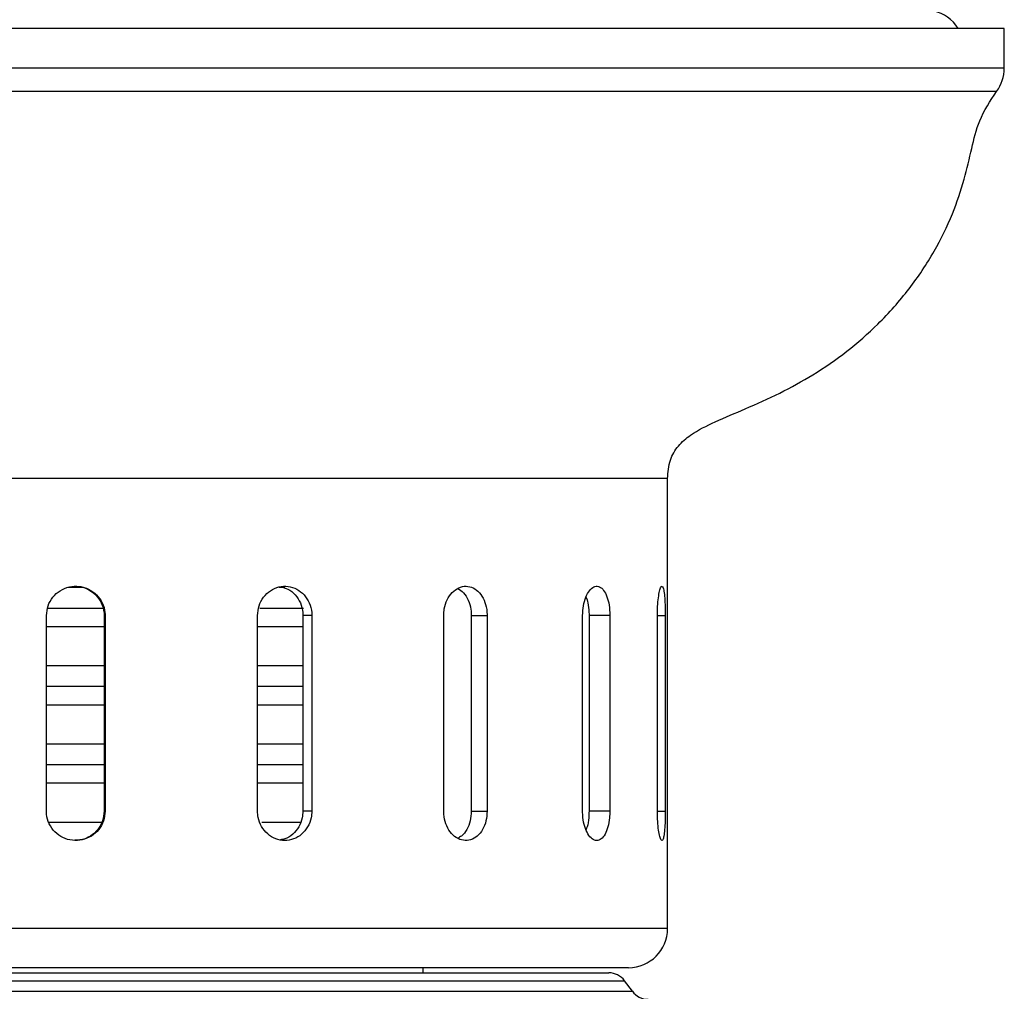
# Model space of a CAD drawing. Header units: millimetres. Extents: x 570 to 981, y 326 to 757.
# Tile 34 of 71: x 895 to 920, y 436 to 461. Entities that reach past the tile are written whole.
import ezdxf

# ---------------------------------------------------------------- set-up
doc = ezdxf.new("R2010")
doc.units = ezdxf.units.MM

msp = doc.modelspace()

# ---------------------------------------------------------------- linework, layer by layer
at = {"color": 7, "linetype": 'Continuous', "lineweight": 25}
for p, q in [((896.979, 460.82), (871.655, 460.82)), ((920.367, 460.82), (896.979, 460.82)), ((920.367, 459.806), (920.367, 460.82)), ((911.761, 437.812), (911.761, 449.312)), ((896.813, 446.526), (896.435, 446.526)), ((901.978, 446.526), (901.838, 446.526)), ((897.339, 445.996), (895.918, 445.996)), ((902.456, 445.996), (901.34, 445.996)), ((895.887, 440.812), (895.887, 445.812)), ((897.362, 445.812), (897.385, 445.812)), ((897.362, 445.812), (897.362, 440.812)), ((897.385, 445.812), (897.385, 440.812)), ((901.281, 440.812), (901.281, 445.812)), ((902.441, 445.812), (902.441, 440.812)), ((902.669, 445.812), (902.441, 445.812)), ((902.669, 445.812), (902.669, 440.812)), ((906.039, 440.812), (906.039, 445.812)), ((906.745, 445.812), (906.745, 440.812)), ((906.745, 445.812), (907.149, 445.812)), ((907.149, 445.812), (907.149, 440.812)), ((909.588, 440.812), (909.588, 445.812)), ((909.754, 445.812), (909.754, 440.812)), ((910.286, 445.812), (909.754, 445.812)), ((910.286, 445.812), (910.286, 440.812)), ((911.5, 440.812), (911.5, 445.812)), ((911.701, 445.812), (911.701, 440.812)), ((897.362, 445.526), (895.887, 445.526)), ((902.441, 445.526), (901.281, 445.526)), ((897.362, 444.526), (895.887, 444.526)), ((902.441, 444.526), (901.281, 444.526)), ((897.362, 443.996), (895.887, 443.996)), ((902.441, 443.996), (901.281, 443.996)), ((897.362, 443.526), (895.887, 443.526)), ((902.441, 443.526), (901.281, 443.526)), ((897.362, 442.526), (895.887, 442.526)), ((902.441, 442.526), (901.281, 442.526)), ((897.362, 441.996), (895.887, 441.996)), ((902.441, 441.996), (901.281, 441.996)), ((897.362, 441.526), (895.887, 441.526)), ((902.441, 441.526), (901.281, 441.526)), ((897.362, 440.812), (897.385, 440.812)), ((902.669, 440.812), (902.441, 440.812)), ((906.745, 440.812), (907.149, 440.812)), ((910.286, 440.812), (909.754, 440.812)), ((897.306, 440.526), (895.952, 440.526)), ((902.4, 440.526), (901.394, 440.526)), ((896.597, 436.812), (881.261, 436.812)), ((889.661, 436.68), (910.259, 436.68)), ((910.761, 436.812), (896.597, 436.812)), ((905.511, 436.68), (905.511, 436.812)), ((910.861, 436.208), (910.661, 436.478))]:
    msp.add_line(p, q, dxfattribs=at)
at = {"color": 8, "linetype": 'Continuous', "lineweight": 25}
for p, q in [((896.979, 459.806), (871.655, 459.806)), ((920.367, 459.806), (896.979, 459.806)), ((896.971, 459.209), (871.853, 459.209)), ((920.169, 459.209), (896.971, 459.209)), ((896.637, 449.312), (880.261, 449.312)), ((911.761, 449.312), (896.637, 449.312)), ((911.5, 445.812), (911.701, 445.812)), ((911.5, 440.812), (911.701, 440.812)), ((896.637, 437.812), (880.261, 437.812)), ((911.761, 437.812), (896.637, 437.812)), ((889.482, 436.478), (910.661, 436.478)), ((889.392, 436.208), (910.861, 436.208))]:
    msp.add_line(p, q, dxfattribs=at)
at = {"color": 7, "linetype": 'Continuous', "lineweight": 25}
for centre, radius, start, end in [((918.336, 460.292), 1, 31.8318, 76.885), ((919.367, 459.806), 1, 323.3226, 0), ((910.761, 437.812), 1, 270, 0), ((910.259, 436.18), 0.5, 36.5289, 90), ((911.263, 436.505), 0.5, 216.5289, 270)]:
    msp.add_arc(centre, radius, start, end, dxfattribs=at)
for points, knots in [([(911.761, 449.312), (911.772, 449.474), (911.793, 449.774), (912.021, 450.163), (912.419, 450.498), (913.013, 450.789), (914.087, 451.23), (915.56, 451.934), (916.955, 453.019), (917.944, 454.137), (918.58, 455.088), (919.043, 456.035), (919.344, 456.925), (919.528, 457.726), (919.713, 458.515), (920.008, 458.964), (920.169, 459.209)], [0, 0, 0, 0, 0.035154, 0.065239, 0.095832, 0.148242, 0.209463, 0.351022, 0.50509, 0.59326, 0.677708, 0.755413, 0.824021, 0.883044, 0.936415, 1, 1, 1, 1]), ([(895.887, 445.812), (895.895, 445.897), (895.911, 446.065), (896.041, 446.289), (896.231, 446.46), (896.469, 446.558), (896.725, 446.572), (896.97, 446.5), (897.179, 446.35), (897.325, 446.141), (897.381, 445.949), (897.384, 445.839), (897.385, 445.812)], [0, 0, 0, 0, 0.107289, 0.214576, 0.321939, 0.429351, 0.536681, 0.643925, 0.751213, 0.858608, 0.966004, 1, 1, 1, 1]), ([(896.613, 446.553), (896.642, 446.555), (896.754, 446.566), (896.947, 446.496), (897.155, 446.351), (897.301, 446.14), (897.357, 445.949), (897.361, 445.839), (897.362, 445.812)], [0, 0, 0, 0, 0.073335, 0.2878, 0.502363, 0.717155, 0.931952, 1, 1, 1, 1]), ([(901.281, 445.812), (901.289, 445.897), (901.304, 446.065), (901.426, 446.289), (901.604, 446.46), (901.826, 446.558), (902.063, 446.572), (902.29, 446.5), (902.48, 446.35), (902.614, 446.141), (902.665, 445.949), (902.668, 445.839), (902.669, 445.812)], [0, 0, 0, 0, 0.107289, 0.214576, 0.321939, 0.429351, 0.536681, 0.643925, 0.751213, 0.858608, 0.966004, 1, 1, 1, 1]), ([(901.869, 446.546), (901.933, 446.531), (902.073, 446.497), (902.253, 446.349), (902.387, 446.141), (902.437, 445.949), (902.44, 445.839), (902.441, 445.812)], [0, 0, 0, 0, 0.202455, 0.44273, 0.683261, 0.923797, 1, 1, 1, 1]), ([(906.039, 445.812), (906.042, 445.87), (906.05, 446.012), (906.121, 446.223), (906.252, 446.413), (906.423, 446.536), (906.612, 446.577), (906.797, 446.531), (906.959, 446.405), (907.079, 446.212), (907.141, 446.003), (907.147, 445.865), (907.149, 445.812)], [0, 0, 0, 0, 0.073608, 0.180826, 0.288128, 0.395514, 0.502855, 0.610089, 0.717324, 0.824664, 0.932051, 1, 1, 1, 1]), ([(906.404, 446.506), (906.454, 446.473), (906.56, 446.403), (906.674, 446.211), (906.737, 446.003), (906.743, 445.866), (906.745, 445.812)], [0, 0, 0, 0, 0.255982, 0.538442, 0.821034, 1, 1, 1, 1]), ([(909.588, 445.812), (909.592, 445.897), (909.601, 446.065), (909.666, 446.289), (909.76, 446.46), (909.875, 446.558), (909.994, 446.572), (910.106, 446.5), (910.198, 446.35), (910.261, 446.141), (910.284, 445.949), (910.286, 445.839), (910.286, 445.812)], [0, 0, 0, 0, 0.107289, 0.214576, 0.321939, 0.429351, 0.536681, 0.643925, 0.751213, 0.858608, 0.966004, 1, 1, 1, 1]), ([(911.5, 445.812), (911.5, 445.87), (911.502, 446.012), (911.519, 446.223), (911.548, 446.413), (911.584, 446.536), (911.62, 446.577), (911.651, 446.531), (911.676, 446.405), (911.692, 446.212), (911.7, 446.003), (911.701, 445.865), (911.701, 445.812)], [0, 0, 0, 0, 0.073608, 0.180826, 0.288128, 0.395514, 0.502855, 0.610089, 0.717324, 0.824664, 0.932051, 1, 1, 1, 1]), ([(909.676, 446.291), (909.694, 446.241), (909.733, 446.124), (909.752, 445.949), (909.754, 445.839), (909.754, 445.812)], [0, 0, 0, 0, 0.365312, 0.847303, 1, 1, 1, 1]), ([(897.385, 440.812), (897.377, 440.728), (897.361, 440.559), (897.232, 440.335), (897.042, 440.164), (896.805, 440.067), (896.549, 440.053), (896.303, 440.125), (896.094, 440.274), (895.947, 440.484), (895.891, 440.675), (895.887, 440.786), (895.887, 440.812)], [0, 0, 0, 0, 0.107289, 0.214576, 0.321939, 0.429351, 0.536681, 0.643925, 0.751213, 0.858608, 0.966004, 1, 1, 1, 1]), ([(897.362, 440.812), (897.353, 440.728), (897.337, 440.56), (897.208, 440.335), (897.018, 440.166), (896.808, 440.071), (896.668, 440.072), (896.612, 440.072)], [0, 0, 0, 0, 0.214566, 0.429125, 0.643849, 0.858682, 1, 1, 1, 1]), ([(902.669, 440.812), (902.665, 440.755), (902.656, 440.613), (902.572, 440.401), (902.416, 440.211), (902.209, 440.089), (901.975, 440.048), (901.741, 440.093), (901.532, 440.219), (901.374, 440.412), (901.292, 440.622), (901.284, 440.759), (901.281, 440.812)], [0, 0, 0, 0, 0.073608, 0.180826, 0.288128, 0.395514, 0.502855, 0.610089, 0.717324, 0.824664, 0.932051, 1, 1, 1, 1]), ([(902.441, 440.812), (902.437, 440.755), (902.429, 440.613), (902.345, 440.4), (902.188, 440.214), (902.019, 440.102), (901.904, 440.088), (901.867, 440.083)], [0, 0, 0, 0, 0.164617, 0.404485, 0.644557, 0.884836, 1, 1, 1, 1]), ([(907.149, 440.812), (907.143, 440.728), (907.132, 440.559), (907.04, 440.335), (906.903, 440.164), (906.73, 440.067), (906.541, 440.053), (906.357, 440.125), (906.198, 440.274), (906.086, 440.484), (906.043, 440.675), (906.04, 440.786), (906.039, 440.812)], [0, 0, 0, 0, 0.107289, 0.214576, 0.321939, 0.429351, 0.536681, 0.643925, 0.751213, 0.858608, 0.966004, 1, 1, 1, 1]), ([(906.745, 440.812), (906.739, 440.728), (906.728, 440.559), (906.635, 440.337), (906.522, 440.182), (906.431, 440.139), (906.399, 440.123)], [0, 0, 0, 0, 0.280957, 0.561906, 0.843071, 1, 1, 1, 1]), ([(910.286, 440.812), (910.284, 440.755), (910.28, 440.613), (910.241, 440.401), (910.167, 440.211), (910.066, 440.089), (909.95, 440.048), (909.831, 440.093), (909.722, 440.219), (909.639, 440.412), (909.594, 440.622), (909.59, 440.759), (909.588, 440.812)], [0, 0, 0, 0, 0.073608, 0.180826, 0.288128, 0.395514, 0.502855, 0.610089, 0.717324, 0.824664, 0.932051, 1, 1, 1, 1]), ([(909.754, 440.812), (909.752, 440.755), (909.748, 440.614), (909.722, 440.445), (909.687, 440.364), (909.678, 440.342)], [0, 0, 0, 0, 0.335376, 0.824063, 1, 1, 1, 1]), ([(911.701, 440.812), (911.7, 440.728), (911.699, 440.559), (911.687, 440.335), (911.668, 440.164), (911.64, 440.067), (911.607, 440.053), (911.57, 440.125), (911.536, 440.274), (911.511, 440.484), (911.5, 440.675), (911.5, 440.786), (911.5, 440.812)], [0, 0, 0, 0, 0.107289, 0.214576, 0.321939, 0.429351, 0.536681, 0.643925, 0.751213, 0.858608, 0.966004, 1, 1, 1, 1])]:
    msp.add_open_spline(points, degree=3, knots=knots, dxfattribs=at)

doc.saveas('drawing.dxf')
